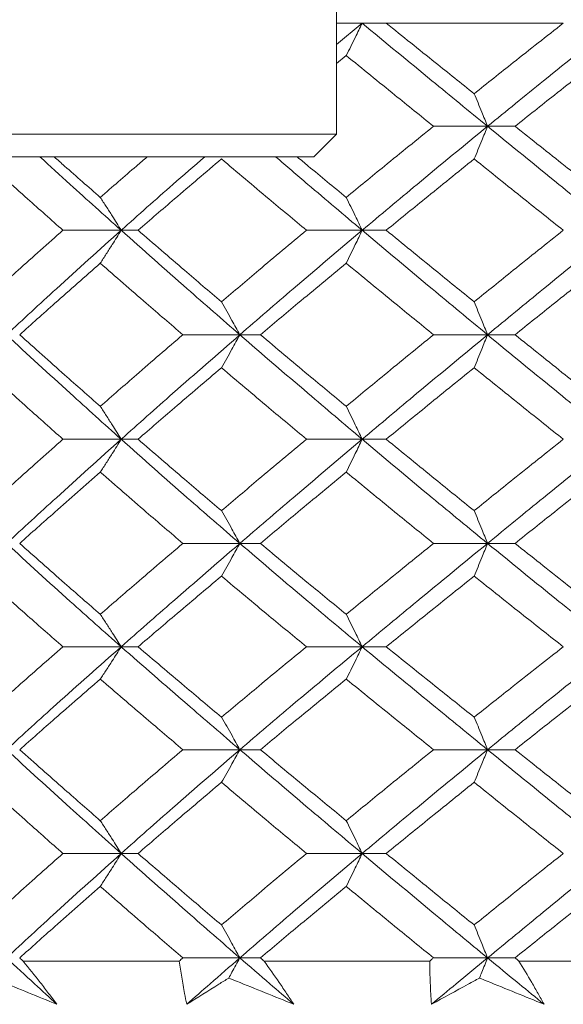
# Model space of a CAD drawing. Header units: inches. Extents: x 1 to 19.9, y 2.6 to 16.1.
# Tile 23 of 70: x 10.94 to 11.128, y 3.923 to 4.264. Entities that reach past the tile are written whole.
import ezdxf

# ---------------------------------------------------------------- set-up
doc = ezdxf.new("R2010")
doc.units = ezdxf.units.IN
doc.header["$MEASUREMENT"] = 0

msp = doc.modelspace()

# ---------------------------------------------------------------- linework, layer by layer
at = {"color": 7, "linetype": 'Continuous', "lineweight": 15}
for p, q in [((11.04987, 4.22476), (11.04987, 4.29563)), ((11.05876, 4.26321), (11.04987, 4.25578)), ((11.05876, 4.26321), (11.04987, 4.26321)), ((11.0671, 4.26321), (11.05876, 4.26321)), ((11.12846, 4.26321), (11.0671, 4.26321)), ((11.05323, 4.25199), (11.04987, 4.24923)), ((11.04987, 4.22476), (10.90026, 4.22476)), ((11.042, 4.21688), (11.04987, 4.22476)), ((11.1022, 4.22748), (11.08348, 4.22748)), ((11.1022, 4.22748), (11.11174, 4.22748)), ((11.042, 4.21688), (10.90814, 4.21688)), ((10.97524, 4.19144), (10.95507, 4.19144)), ((10.97524, 4.19144), (10.9811, 4.19144)), ((11.05876, 4.19144), (11.03948, 4.19144)), ((11.05876, 4.19144), (11.0671, 4.19144)), ((11.01638, 4.15524), (10.99662, 4.15524)), ((11.01638, 4.15524), (11.02349, 4.15524)), ((11.1022, 4.15524), (11.08348, 4.15524)), ((11.1022, 4.15524), (11.11174, 4.15524)), ((10.97524, 4.11903), (10.95507, 4.11903)), ((10.97524, 4.11903), (10.9811, 4.11903)), ((11.05876, 4.11903), (11.03948, 4.11903)), ((11.05876, 4.11903), (11.0671, 4.11903)), ((11.01638, 4.08294), (10.99662, 4.08294)), ((11.01638, 4.08294), (11.02349, 4.08294)), ((11.1022, 4.08294), (11.08348, 4.08294)), ((11.1022, 4.08294), (11.11174, 4.08294)), ((10.97524, 4.04711), (10.95507, 4.04711)), ((10.97524, 4.04711), (10.9811, 4.04711)), ((11.05876, 4.04711), (11.03948, 4.04711)), ((11.05876, 4.04711), (11.0671, 4.04711)), ((11.01638, 4.01145), (10.99662, 4.01145)), ((11.01638, 4.01145), (11.02349, 4.01145)), ((11.1022, 4.01145), (11.08348, 4.01145)), ((11.1022, 4.01145), (11.11174, 4.01145)), ((10.97524, 3.97547), (10.95507, 3.97547)), ((10.97524, 3.97547), (10.9811, 3.97547)), ((11.05876, 3.97547), (11.03948, 3.97547)), ((11.05876, 3.97547), (11.0671, 3.97547)), ((10.99535, 3.93821), (10.94128, 3.93821)), ((11.01638, 3.9393), (10.99662, 3.9393)), ((11.01638, 3.9393), (11.02349, 3.9393)), ((11.08215, 3.93821), (11.02479, 3.93821)), ((11.1022, 3.9393), (11.08348, 3.9393)), ((11.1022, 3.9393), (11.11174, 3.9393)), ((11.17285, 3.93821), (11.11309, 3.93821))]:
    msp.add_line(p, q, dxfattribs=at)
for points, knots in [([(11.05323, 4.25199), (11.05376, 4.25305), (11.05483, 4.25515), (11.05667, 4.25888), (11.05797, 4.26159), (11.05876, 4.26321)], [0, 0, 0, 0, 0.2858, 0.571601, 1, 1, 1, 1]), ([(11.05876, 4.26321), (11.06679, 4.25657), (11.08118, 4.24469), (11.09577, 4.23275), (11.1022, 4.22748)], [0, 0, 0, 0, 0.558883, 1, 1, 1, 1]), ([(11.0671, 4.26321), (11.07275, 4.25867), (11.08286, 4.25054), (11.09307, 4.24238), (11.09756, 4.23878)], [0, 0, 0, 0, 0.559197, 1, 1, 1, 1]), ([(11.12846, 4.26321), (11.12267, 4.25867), (11.11231, 4.25054), (11.10208, 4.24238), (11.09756, 4.23878)], [0, 0, 0, 0, 0.559197, 1, 1, 1, 1]), ([(11.14654, 4.26321), (11.13821, 4.25657), (11.12332, 4.24469), (11.10866, 4.23275), (11.1022, 4.22748)], [0, 0, 0, 0, 0.558883, 1, 1, 1, 1]), ([(11.05323, 4.25199), (11.05885, 4.24743), (11.06888, 4.23927), (11.07902, 4.23109), (11.08348, 4.22748)], [0, 0, 0, 0, 0.559287, 1, 1, 1, 1]), ([(11.14281, 4.25199), (11.13699, 4.24743), (11.12657, 4.23927), (11.11627, 4.23109), (11.11174, 4.22748)], [0, 0, 0, 0, 0.559287, 1, 1, 1, 1]), ([(11.09756, 4.23878), (11.09801, 4.23773), (11.0989, 4.23561), (11.10045, 4.23186), (11.10154, 4.22912), (11.1022, 4.22748)], [0, 0, 0, 0, 0.285062, 0.570124, 1, 1, 1, 1]), ([(11.08348, 4.22748), (11.07781, 4.22289), (11.06766, 4.21468), (11.05764, 4.20645), (11.05323, 4.20283)], [0, 0, 0, 0, 0.559485, 1, 1, 1, 1]), ([(11.1022, 4.22748), (11.09403, 4.22077), (11.07941, 4.20878), (11.06508, 4.19674), (11.05876, 4.19144)], [0, 0, 0, 0, 0.55931, 1, 1, 1, 1]), ([(11.09756, 4.21615), (11.09801, 4.21721), (11.0989, 4.21933), (11.10044, 4.22309), (11.10154, 4.22583), (11.1022, 4.22748)], [0, 0, 0, 0, 0.284788, 0.569576, 1, 1, 1, 1]), ([(11.1022, 4.22748), (11.11042, 4.22077), (11.12512, 4.20878), (11.13999, 4.19674), (11.14654, 4.19144)], [0, 0, 0, 0, 0.5593096, 1, 1, 1, 1]), ([(11.11174, 4.22748), (11.11751, 4.22289), (11.12783, 4.21468), (11.13823, 4.20645), (11.14281, 4.20283)], [0, 0, 0, 0, 0.559485, 1, 1, 1, 1]), ([(10.92746, 4.21615), (10.93256, 4.21154), (10.94168, 4.20332), (10.95098, 4.19507), (10.95507, 4.19144)], [0, 0, 0, 0, 0.559577, 1, 1, 1, 1]), ([(10.9471, 4.21688), (10.95057, 4.2137), (10.95982, 4.20524), (10.96931, 4.19675), (10.97524, 4.19144)], [0, 0, 0, 0, 0.375567, 1, 1, 1, 1]), ([(10.95203, 4.21688), (10.95323, 4.21582), (10.9585, 4.21114), (10.96387, 4.20645), (10.96801, 4.20283)], [0, 0, 0, 0, 0.22712, 1, 1, 1, 1]), ([(10.98425, 4.21688), (10.98301, 4.21582), (10.97754, 4.21114), (10.97216, 4.20645), (10.96801, 4.20283)], [0, 0, 0, 0, 0.22712, 1, 1, 1, 1]), ([(11.00418, 4.21688), (11.00051, 4.2137), (10.99072, 4.20524), (10.98119, 4.19675), (10.97524, 4.19144)], [0, 0, 0, 0, 0.375567, 1, 1, 1, 1]), ([(11.00999, 4.21615), (11.00456, 4.21154), (10.99485, 4.20332), (10.9853, 4.19507), (10.9811, 4.19144)], [0, 0, 0, 0, 0.559577, 1, 1, 1, 1]), ([(11.00999, 4.21615), (11.01546, 4.21154), (11.02522, 4.20332), (11.03512, 4.19507), (11.03948, 4.19144)], [0, 0, 0, 0, 0.559577, 1, 1, 1, 1]), ([(11.02878, 4.21688), (11.0325, 4.2137), (11.04239, 4.20524), (11.05246, 4.19675), (11.05876, 4.19144)], [0, 0, 0, 0, 0.375567, 1, 1, 1, 1]), ([(11.03624, 4.21688), (11.03752, 4.21582), (11.04314, 4.21114), (11.04883, 4.20645), (11.05323, 4.20283)], [0, 0, 0, 0, 0.22712, 1, 1, 1, 1]), ([(11.09756, 4.21615), (11.09185, 4.21154), (11.08163, 4.20332), (11.07154, 4.19507), (11.0671, 4.19144)], [0, 0, 0, 0, 0.559577, 1, 1, 1, 1]), ([(11.09756, 4.21615), (11.1033, 4.21154), (11.11356, 4.20332), (11.1239, 4.19507), (11.12846, 4.19144)], [0, 0, 0, 0, 0.559577, 1, 1, 1, 1]), ([(10.96801, 4.20283), (10.9687, 4.20176), (10.97009, 4.19964), (10.9725, 4.19586), (10.97421, 4.1931), (10.97524, 4.19144)], [0, 0, 0, 0, 0.28433, 0.56866, 1, 1, 1, 1]), ([(11.05323, 4.20283), (11.05376, 4.20176), (11.05482, 4.19964), (11.05666, 4.19586), (11.05797, 4.1931), (11.05876, 4.19144)], [0, 0, 0, 0, 0.28433, 0.56866, 1, 1, 1, 1]), ([(10.95507, 4.19144), (10.94987, 4.18682), (10.94057, 4.17856), (10.93147, 4.1703), (10.92746, 4.16666)], [0, 0, 0, 0, 0.559775, 1, 1, 1, 1]), ([(10.97524, 4.19144), (10.96772, 4.18469), (10.95429, 4.17263), (10.94124, 4.16056), (10.93549, 4.15524)], [0, 0, 0, 0, 0.559738, 1, 1, 1, 1]), ([(10.96801, 4.18004), (10.9687, 4.18111), (10.97008, 4.18323), (10.9725, 4.18702), (10.97421, 4.18978), (10.97524, 4.19144)], [0, 0, 0, 0, 0.2841848, 0.5683696, 1, 1, 1, 1]), ([(10.97524, 4.19144), (10.98283, 4.18469), (10.99639, 4.17263), (11.01027, 4.16056), (11.01638, 4.15524)], [0, 0, 0, 0, 0.559738, 1, 1, 1, 1]), ([(10.9811, 4.19144), (10.98645, 4.18682), (10.99601, 4.17856), (11.00572, 4.1703), (11.00999, 4.16666)], [0, 0, 0, 0, 0.559775, 1, 1, 1, 1]), ([(11.03948, 4.19144), (11.03394, 4.18682), (11.02404, 4.17856), (11.01429, 4.1703), (11.00999, 4.16666)], [0, 0, 0, 0, 0.559775, 1, 1, 1, 1]), ([(11.05876, 4.19144), (11.05077, 4.18469), (11.0365, 4.17263), (11.02253, 4.16056), (11.01638, 4.15524)], [0, 0, 0, 0, 0.559738, 1, 1, 1, 1]), ([(11.05323, 4.18004), (11.05376, 4.18111), (11.05482, 4.18323), (11.05666, 4.18702), (11.05797, 4.18978), (11.05876, 4.19144)], [0, 0, 0, 0, 0.284185, 0.56837, 1, 1, 1, 1]), ([(11.05876, 4.19144), (11.0668, 4.18469), (11.08117, 4.17263), (11.09577, 4.16056), (11.1022, 4.15524)], [0, 0, 0, 0, 0.559738, 1, 1, 1, 1]), ([(11.0671, 4.19144), (11.07275, 4.18682), (11.08286, 4.17856), (11.09307, 4.1703), (11.09756, 4.16666)], [0, 0, 0, 0, 0.559775, 1, 1, 1, 1]), ([(11.12846, 4.19144), (11.12267, 4.18682), (11.11232, 4.17856), (11.10207, 4.1703), (11.09756, 4.16666)], [0, 0, 0, 0, 0.559775, 1, 1, 1, 1]), ([(11.14654, 4.19144), (11.13821, 4.18469), (11.12333, 4.17263), (11.10866, 4.16056), (11.1022, 4.15524)], [0, 0, 0, 0, 0.559738, 1, 1, 1, 1]), ([(10.96801, 4.18004), (10.96275, 4.17542), (10.95335, 4.16715), (10.94413, 4.15888), (10.94008, 4.15524)], [0, 0, 0, 0, 0.559867, 1, 1, 1, 1]), ([(10.96801, 4.18004), (10.97331, 4.17542), (10.98277, 4.16715), (10.99238, 4.15888), (10.99662, 4.15524)], [0, 0, 0, 0, 0.559867, 1, 1, 1, 1]), ([(11.05323, 4.18004), (11.04765, 4.17542), (11.03767, 4.16715), (11.02783, 4.15888), (11.02349, 4.15524)], [0, 0, 0, 0, 0.559867, 1, 1, 1, 1]), ([(11.05323, 4.18004), (11.05885, 4.17542), (11.06888, 4.16715), (11.07902, 4.15888), (11.08348, 4.15524)], [0, 0, 0, 0, 0.559867, 1, 1, 1, 1]), ([(11.14281, 4.18004), (11.13698, 4.17542), (11.12658, 4.16715), (11.11627, 4.15888), (11.11174, 4.15524)], [0, 0, 0, 0, 0.559867, 1, 1, 1, 1]), ([(11.00999, 4.16666), (11.0106, 4.1656), (11.01182, 4.16347), (11.01396, 4.15968), (11.01547, 4.15691), (11.01638, 4.15524)], [0, 0, 0, 0, 0.284008, 0.568017, 1, 1, 1, 1]), ([(11.09756, 4.16666), (11.09801, 4.1656), (11.09889, 4.16347), (11.10044, 4.15968), (11.10154, 4.15691), (11.1022, 4.15524)], [0, 0, 0, 0, 0.2840084, 0.5680169, 1, 1, 1, 1]), ([(10.93549, 4.15524), (10.94282, 4.14848), (10.95588, 4.1364), (10.96933, 4.12434), (10.97524, 4.11903)], [0, 0, 0, 0, 0.560166, 1, 1, 1, 1]), ([(10.94008, 4.15524), (10.94524, 4.15061), (10.95447, 4.14234), (10.96388, 4.13407), (10.96801, 4.13044)], [0, 0, 0, 0, 0.560066, 1, 1, 1, 1]), ([(10.99662, 4.15524), (10.99123, 4.15061), (10.98162, 4.14234), (10.97217, 4.13407), (10.96801, 4.13044)], [0, 0, 0, 0, 0.560066, 1, 1, 1, 1]), ([(11.01638, 4.15524), (11.00861, 4.14848), (10.99474, 4.1364), (10.9812, 4.12434), (10.97524, 4.11903)], [0, 0, 0, 0, 0.560166, 1, 1, 1, 1]), ([(11.00999, 4.14382), (11.0106, 4.14489), (11.01182, 4.14702), (11.01396, 4.15081), (11.01547, 4.15358), (11.01638, 4.15524)], [0, 0, 0, 0, 0.2839923, 0.5679846, 1, 1, 1, 1]), ([(11.01638, 4.15524), (11.02421, 4.14848), (11.0382, 4.1364), (11.05248, 4.12434), (11.05876, 4.11903)], [0, 0, 0, 0, 0.560166, 1, 1, 1, 1]), ([(11.02349, 4.15524), (11.02901, 4.15061), (11.03886, 4.14234), (11.04884, 4.13407), (11.05323, 4.13044)], [0, 0, 0, 0, 0.560066, 1, 1, 1, 1]), ([(11.08348, 4.15524), (11.0778, 4.15061), (11.06766, 4.14234), (11.05764, 4.13407), (11.05323, 4.13044)], [0, 0, 0, 0, 0.560066, 1, 1, 1, 1]), ([(11.1022, 4.15524), (11.09402, 4.14848), (11.07943, 4.1364), (11.06507, 4.12434), (11.05876, 4.11903)], [0, 0, 0, 0, 0.560166, 1, 1, 1, 1]), ([(11.09756, 4.14382), (11.09801, 4.14489), (11.09889, 4.14702), (11.10044, 4.15081), (11.10154, 4.15358), (11.1022, 4.15524)], [0, 0, 0, 0, 0.283992, 0.567985, 1, 1, 1, 1]), ([(11.1022, 4.15524), (11.11042, 4.14848), (11.1251, 4.1364), (11.13999, 4.12434), (11.14654, 4.11903)], [0, 0, 0, 0, 0.560166, 1, 1, 1, 1]), ([(11.11174, 4.15524), (11.11751, 4.15061), (11.12782, 4.14234), (11.13823, 4.13407), (11.14281, 4.13044)], [0, 0, 0, 0, 0.560066, 1, 1, 1, 1]), ([(10.92746, 4.14382), (10.93256, 4.13919), (10.94168, 4.13092), (10.95098, 4.12266), (10.95507, 4.11903)], [0, 0, 0, 0, 0.560157, 1, 1, 1, 1]), ([(11.00999, 4.14382), (11.00456, 4.13919), (10.99485, 4.13092), (10.9853, 4.12266), (10.9811, 4.11903)], [0, 0, 0, 0, 0.560157, 1, 1, 1, 1]), ([(11.00999, 4.14382), (11.01546, 4.13919), (11.02522, 4.13092), (11.03512, 4.12266), (11.03948, 4.11903)], [0, 0, 0, 0, 0.560157, 1, 1, 1, 1]), ([(11.09756, 4.14382), (11.09185, 4.13919), (11.08164, 4.13092), (11.07154, 4.12266), (11.0671, 4.11903)], [0, 0, 0, 0, 0.560157, 1, 1, 1, 1]), ([(11.09756, 4.14382), (11.10331, 4.13919), (11.11355, 4.13092), (11.12391, 4.12266), (11.12846, 4.11903)], [0, 0, 0, 0, 0.560157, 1, 1, 1, 1]), ([(10.96801, 4.13044), (10.9687, 4.12937), (10.97008, 4.12725), (10.9725, 4.12345), (10.97421, 4.12069), (10.97524, 4.11903)], [0, 0, 0, 0, 0.2840981, 0.5681962, 1, 1, 1, 1]), ([(11.05323, 4.13044), (11.05376, 4.12937), (11.05482, 4.12725), (11.05666, 4.12345), (11.05797, 4.12069), (11.05876, 4.11903)], [0, 0, 0, 0, 0.284098, 0.568196, 1, 1, 1, 1]), ([(10.95507, 4.11903), (10.94986, 4.1144), (10.94058, 4.10615), (10.93146, 4.09791), (10.92746, 4.09429)], [0, 0, 0, 0, 0.5603557, 1, 1, 1, 1]), ([(10.97524, 4.11903), (10.96772, 4.11227), (10.9543, 4.10023), (10.94124, 4.08822), (10.93549, 4.08294)], [0, 0, 0, 0, 0.5605943, 1, 1, 1, 1]), ([(10.96801, 4.10763), (10.9687, 4.10869), (10.97008, 4.11082), (10.9725, 4.11461), (10.97421, 4.11736), (10.97524, 4.11903)], [0, 0, 0, 0, 0.284211, 0.568422, 1, 1, 1, 1]), ([(10.97524, 4.11903), (10.98283, 4.11227), (10.99638, 4.10023), (11.01027, 4.08822), (11.01638, 4.08294)], [0, 0, 0, 0, 0.5605943, 1, 1, 1, 1]), ([(10.9811, 4.11903), (10.98645, 4.1144), (10.996, 4.10615), (11.00572, 4.09791), (11.00999, 4.09429)], [0, 0, 0, 0, 0.560356, 1, 1, 1, 1]), ([(11.03948, 4.11903), (11.03394, 4.1144), (11.02404, 4.10615), (11.01428, 4.09791), (11.00999, 4.09429)], [0, 0, 0, 0, 0.560356, 1, 1, 1, 1]), ([(11.05876, 4.11903), (11.05077, 4.11227), (11.03651, 4.10023), (11.02253, 4.08822), (11.01638, 4.08294)], [0, 0, 0, 0, 0.5605943, 1, 1, 1, 1]), ([(11.05323, 4.10763), (11.05376, 4.10869), (11.05482, 4.11082), (11.05666, 4.11461), (11.05797, 4.11736), (11.05876, 4.11903)], [0, 0, 0, 0, 0.284211, 0.568422, 1, 1, 1, 1]), ([(11.05876, 4.11903), (11.0668, 4.11227), (11.08116, 4.10023), (11.09578, 4.08822), (11.1022, 4.08294)], [0, 0, 0, 0, 0.560594, 1, 1, 1, 1]), ([(11.0671, 4.11903), (11.07276, 4.1144), (11.08285, 4.10615), (11.09307, 4.09791), (11.09756, 4.09429)], [0, 0, 0, 0, 0.560356, 1, 1, 1, 1]), ([(11.12846, 4.11903), (11.12266, 4.1144), (11.11232, 4.10615), (11.10207, 4.09791), (11.09756, 4.09429)], [0, 0, 0, 0, 0.560356, 1, 1, 1, 1]), ([(11.14654, 4.11903), (11.13821, 4.11227), (11.12334, 4.10023), (11.10865, 4.08822), (11.1022, 4.08294)], [0, 0, 0, 0, 0.560594, 1, 1, 1, 1]), ([(10.96801, 4.10763), (10.96275, 4.10301), (10.95336, 4.09477), (10.94413, 4.08655), (10.94008, 4.08294)], [0, 0, 0, 0, 0.560447, 1, 1, 1, 1]), ([(10.96801, 4.10763), (10.97331, 4.10301), (10.98276, 4.09477), (10.99239, 4.08655), (10.99662, 4.08294)], [0, 0, 0, 0, 0.560447, 1, 1, 1, 1]), ([(11.05323, 4.10763), (11.04764, 4.10301), (11.03767, 4.09477), (11.02782, 4.08655), (11.02349, 4.08294)], [0, 0, 0, 0, 0.560447, 1, 1, 1, 1]), ([(11.05323, 4.10763), (11.05885, 4.10301), (11.06887, 4.09477), (11.07902, 4.08655), (11.08348, 4.08294)], [0, 0, 0, 0, 0.560447, 1, 1, 1, 1]), ([(11.14281, 4.10763), (11.13698, 4.10301), (11.12659, 4.09477), (11.11627, 4.08655), (11.11174, 4.08294)], [0, 0, 0, 0, 0.560447, 1, 1, 1, 1]), ([(11.00999, 4.09429), (11.0106, 4.09323), (11.01183, 4.09111), (11.01396, 4.08733), (11.01547, 4.08459), (11.01638, 4.08294)], [0, 0, 0, 0, 0.2845988, 0.5691977, 1, 1, 1, 1]), ([(11.09756, 4.09429), (11.09801, 4.09323), (11.0989, 4.09111), (11.10044, 4.08733), (11.10154, 4.08459), (11.1022, 4.08294)], [0, 0, 0, 0, 0.284599, 0.569198, 1, 1, 1, 1]), ([(10.93549, 4.08294), (10.94282, 4.07622), (10.95587, 4.06426), (10.96933, 4.05234), (10.97524, 4.04711)], [0, 0, 0, 0, 0.5610212, 1, 1, 1, 1]), ([(10.94008, 4.08294), (10.94525, 4.07834), (10.95447, 4.07014), (10.96388, 4.06196), (10.96801, 4.05837)], [0, 0, 0, 0, 0.560645, 1, 1, 1, 1]), ([(10.99662, 4.08294), (10.99123, 4.07834), (10.98163, 4.07014), (10.97217, 4.06196), (10.96801, 4.05837)], [0, 0, 0, 0, 0.560645, 1, 1, 1, 1]), ([(11.01638, 4.08294), (11.00861, 4.07622), (10.99475, 4.06426), (10.98119, 4.05234), (10.97524, 4.04711)], [0, 0, 0, 0, 0.561021, 1, 1, 1, 1]), ([(11.00999, 4.07161), (11.0106, 4.07267), (11.01183, 4.07478), (11.01396, 4.07855), (11.01547, 4.08129), (11.01638, 4.08294)], [0, 0, 0, 0, 0.2848406, 0.5696813, 1, 1, 1, 1]), ([(11.01638, 4.08294), (11.02422, 4.07622), (11.03819, 4.06426), (11.05248, 4.05234), (11.05876, 4.04711)], [0, 0, 0, 0, 0.5610212, 1, 1, 1, 1]), ([(11.02349, 4.08294), (11.02901, 4.07834), (11.03885, 4.07014), (11.04884, 4.06196), (11.05323, 4.05837)], [0, 0, 0, 0, 0.560645, 1, 1, 1, 1]), ([(11.08348, 4.08294), (11.0778, 4.07834), (11.06767, 4.07014), (11.05764, 4.06196), (11.05323, 4.05837)], [0, 0, 0, 0, 0.560645, 1, 1, 1, 1]), ([(11.1022, 4.08294), (11.09402, 4.07622), (11.07944, 4.06426), (11.06507, 4.05234), (11.05876, 4.04711)], [0, 0, 0, 0, 0.561021, 1, 1, 1, 1]), ([(11.09756, 4.07161), (11.09801, 4.07267), (11.0989, 4.07478), (11.10045, 4.07855), (11.10154, 4.08129), (11.1022, 4.08294)], [0, 0, 0, 0, 0.284841, 0.569681, 1, 1, 1, 1]), ([(11.1022, 4.08294), (11.11043, 4.07622), (11.12509, 4.06426), (11.14, 4.05234), (11.14654, 4.04711)], [0, 0, 0, 0, 0.5610212, 1, 1, 1, 1]), ([(11.11174, 4.08294), (11.11751, 4.07834), (11.12782, 4.07014), (11.13823, 4.06196), (11.14281, 4.05837)], [0, 0, 0, 0, 0.560645, 1, 1, 1, 1]), ([(10.92746, 4.07161), (10.93256, 4.06702), (10.94167, 4.05884), (10.95098, 4.05069), (10.95507, 4.04711)], [0, 0, 0, 0, 0.560736, 1, 1, 1, 1]), ([(11.00999, 4.07161), (11.00456, 4.06702), (10.99486, 4.05884), (10.9853, 4.05069), (10.9811, 4.04711)], [0, 0, 0, 0, 0.560736, 1, 1, 1, 1]), ([(11.00999, 4.07161), (11.01546, 4.06702), (11.02521, 4.05884), (11.03512, 4.05069), (11.03948, 4.04711)], [0, 0, 0, 0, 0.560736, 1, 1, 1, 1]), ([(11.09756, 4.07161), (11.09184, 4.06702), (11.08164, 4.05884), (11.07154, 4.05069), (11.0671, 4.04711)], [0, 0, 0, 0, 0.560736, 1, 1, 1, 1]), ([(11.09756, 4.07161), (11.10331, 4.06702), (11.11355, 4.05884), (11.12391, 4.05069), (11.12846, 4.04711)], [0, 0, 0, 0, 0.560736, 1, 1, 1, 1]), ([(10.96801, 4.05837), (10.96871, 4.05731), (10.97009, 4.0552), (10.97251, 4.05146), (10.97421, 4.04874), (10.97524, 4.04711)], [0, 0, 0, 0, 0.285509, 0.571018, 1, 1, 1, 1]), ([(11.05323, 4.05837), (11.05376, 4.05731), (11.05482, 4.0552), (11.05667, 4.05146), (11.05797, 4.04874), (11.05876, 4.04711)], [0, 0, 0, 0, 0.285509, 0.571018, 1, 1, 1, 1]), ([(10.95507, 4.04711), (10.94987, 4.04257), (10.94057, 4.03445), (10.93147, 4.02631), (10.92746, 4.02272)], [0, 0, 0, 0, 0.559555, 1, 1, 1, 1]), ([(10.97524, 4.04711), (10.96772, 4.04048), (10.95428, 4.02861), (10.94124, 4.0167), (10.93549, 4.01145)], [0, 0, 0, 0, 0.559075, 1, 1, 1, 1]), ([(10.96801, 4.0359), (10.96871, 4.03695), (10.9701, 4.03905), (10.97251, 4.04278), (10.97422, 4.04549), (10.97524, 4.04711)], [0, 0, 0, 0, 0.2858615, 0.5717236, 1, 1, 1, 1]), ([(10.97524, 4.04711), (10.98283, 4.04048), (10.9964, 4.02861), (11.01027, 4.0167), (11.01638, 4.01145)], [0, 0, 0, 0, 0.559075, 1, 1, 1, 1]), ([(10.9811, 4.04711), (10.98645, 4.04257), (10.99601, 4.03445), (11.00572, 4.02631), (11.00999, 4.02272)], [0, 0, 0, 0, 0.559555, 1, 1, 1, 1]), ([(11.03948, 4.04711), (11.03394, 4.04257), (11.02404, 4.03445), (11.01429, 4.02631), (11.00999, 4.02272)], [0, 0, 0, 0, 0.559555, 1, 1, 1, 1]), ([(11.05876, 4.04711), (11.05077, 4.04048), (11.03649, 4.02861), (11.02253, 4.0167), (11.01638, 4.01145)], [0, 0, 0, 0, 0.559075, 1, 1, 1, 1]), ([(11.05323, 4.0359), (11.05376, 4.03695), (11.05483, 4.03905), (11.05667, 4.04278), (11.05797, 4.04549), (11.05876, 4.04711)], [0, 0, 0, 0, 0.285861, 0.571724, 1, 1, 1, 1]), ([(11.05876, 4.04711), (11.0668, 4.04048), (11.08118, 4.02861), (11.09577, 4.0167), (11.1022, 4.01145)], [0, 0, 0, 0, 0.559075, 1, 1, 1, 1]), ([(11.0671, 4.04711), (11.07275, 4.04257), (11.08286, 4.03445), (11.09307, 4.02631), (11.09756, 4.02272)], [0, 0, 0, 0, 0.5595554, 1, 1, 1, 1]), ([(11.12846, 4.04711), (11.12267, 4.04257), (11.11231, 4.03445), (11.10207, 4.02631), (11.09756, 4.02272)], [0, 0, 0, 0, 0.559555, 1, 1, 1, 1]), ([(11.14654, 4.04711), (11.13821, 4.04048), (11.12332, 4.02861), (11.10866, 4.0167), (11.1022, 4.01145)], [0, 0, 0, 0, 0.559075, 1, 1, 1, 1]), ([(10.96801, 4.0359), (10.96275, 4.03135), (10.95335, 4.02321), (10.94414, 4.01505), (10.94008, 4.01145)], [0, 0, 0, 0, 0.559215, 1, 1, 1, 1]), ([(10.96801, 4.0359), (10.97331, 4.03135), (10.98277, 4.02321), (10.99238, 4.01505), (10.99662, 4.01145)], [0, 0, 0, 0, 0.559215, 1, 1, 1, 1]), ([(11.05323, 4.0359), (11.04765, 4.03135), (11.03766, 4.02321), (11.02783, 4.01505), (11.02349, 4.01145)], [0, 0, 0, 0, 0.559215, 1, 1, 1, 1]), ([(11.05323, 4.0359), (11.05885, 4.03135), (11.06888, 4.02321), (11.07902, 4.01505), (11.08348, 4.01145)], [0, 0, 0, 0, 0.559215, 1, 1, 1, 1]), ([(11.14281, 4.0359), (11.13699, 4.03135), (11.12657, 4.02321), (11.11628, 4.01505), (11.11174, 4.01145)], [0, 0, 0, 0, 0.559215, 1, 1, 1, 1]), ([(11.00999, 4.02272), (11.01061, 4.02167), (11.01183, 4.01956), (11.01396, 4.01581), (11.01547, 4.01309), (11.01638, 4.01145)], [0, 0, 0, 0, 0.285309, 0.570618, 1, 1, 1, 1]), ([(11.09756, 4.02272), (11.09801, 4.02167), (11.0989, 4.01956), (11.10045, 4.01581), (11.10154, 4.01309), (11.1022, 4.01145)], [0, 0, 0, 0, 0.285309, 0.570618, 1, 1, 1, 1]), ([(10.93549, 4.01145), (10.94281, 4.00475), (10.9559, 3.99278), (10.96932, 3.98077), (10.97524, 3.97547)], [0, 0, 0, 0, 0.559203, 1, 1, 1, 1]), ([(10.94008, 4.01145), (10.94524, 4.00686), (10.95448, 3.99867), (10.96387, 3.99046), (10.96801, 3.98684)], [0, 0, 0, 0, 0.559413, 1, 1, 1, 1]), ([(10.99662, 4.01145), (10.99124, 4.00686), (10.98162, 3.99867), (10.97217, 3.99046), (10.96801, 3.98684)], [0, 0, 0, 0, 0.559413, 1, 1, 1, 1]), ([(11.01638, 4.01145), (11.00861, 4.00475), (10.99473, 3.99278), (10.9812, 3.98077), (10.97524, 3.97547)], [0, 0, 0, 0, 0.5592027, 1, 1, 1, 1]), ([(11.00999, 4.00014), (11.0106, 4.0012), (11.01183, 4.00331), (11.01396, 4.00707), (11.01547, 4.0098), (11.01638, 4.01145)], [0, 0, 0, 0, 0.285003, 0.570006, 1, 1, 1, 1]), ([(11.01638, 4.01145), (11.02421, 4.00475), (11.03821, 3.99278), (11.05247, 3.98077), (11.05876, 3.97547)], [0, 0, 0, 0, 0.559203, 1, 1, 1, 1]), ([(11.02349, 4.01145), (11.02901, 4.00686), (11.03886, 3.99867), (11.04884, 3.99046), (11.05323, 3.98684)], [0, 0, 0, 0, 0.559413, 1, 1, 1, 1]), ([(11.08348, 4.01145), (11.07781, 4.00686), (11.06766, 3.99867), (11.05765, 3.99046), (11.05323, 3.98684)], [0, 0, 0, 0, 0.559413, 1, 1, 1, 1]), ([(11.1022, 4.01145), (11.09403, 4.00475), (11.07941, 3.99278), (11.06508, 3.98077), (11.05876, 3.97547)], [0, 0, 0, 0, 0.559203, 1, 1, 1, 1]), ([(11.09756, 4.00014), (11.09801, 4.0012), (11.0989, 4.00331), (11.10044, 4.00707), (11.10154, 4.0098), (11.1022, 4.01145)], [0, 0, 0, 0, 0.285003, 0.570006, 1, 1, 1, 1]), ([(11.1022, 4.01145), (11.11042, 4.00475), (11.12512, 3.99278), (11.13999, 3.98077), (11.14654, 3.97547)], [0, 0, 0, 0, 0.5592027, 1, 1, 1, 1]), ([(11.11174, 4.01145), (11.11751, 4.00686), (11.12783, 3.99867), (11.13823, 3.99046), (11.14281, 3.98684)], [0, 0, 0, 0, 0.559413, 1, 1, 1, 1]), ([(10.92746, 4.00014), (10.93256, 3.99554), (10.94168, 3.98733), (10.95097, 3.9791), (10.95507, 3.97547)], [0, 0, 0, 0, 0.559504, 1, 1, 1, 1]), ([(11.00999, 4.00014), (11.00456, 3.99554), (10.99485, 3.98733), (10.9853, 3.9791), (10.9811, 3.97547)], [0, 0, 0, 0, 0.559504, 1, 1, 1, 1]), ([(11.00999, 4.00014), (11.01546, 3.99554), (11.02522, 3.98733), (11.03512, 3.9791), (11.03948, 3.97547)], [0, 0, 0, 0, 0.559504, 1, 1, 1, 1]), ([(11.09756, 4.00014), (11.09185, 3.99554), (11.08163, 3.98733), (11.07154, 3.9791), (11.0671, 3.97547)], [0, 0, 0, 0, 0.5595044, 1, 1, 1, 1]), ([(11.09756, 4.00014), (11.1033, 3.99554), (11.11356, 3.98733), (11.1239, 3.9791), (11.12846, 3.97547)], [0, 0, 0, 0, 0.559504, 1, 1, 1, 1]), ([(10.96801, 3.98684), (10.9687, 3.98578), (10.97009, 3.98366), (10.9725, 3.97988), (10.97421, 3.97713), (10.97524, 3.97547)], [0, 0, 0, 0, 0.284475, 0.568949, 1, 1, 1, 1]), ([(11.05323, 3.98684), (11.05376, 3.98578), (11.05482, 3.98366), (11.05666, 3.97988), (11.05797, 3.97713), (11.05876, 3.97547)], [0, 0, 0, 0, 0.284475, 0.568949, 1, 1, 1, 1]), ([(10.95507, 3.97547), (10.94987, 3.97086), (10.94057, 3.96261), (10.93147, 3.95435), (10.92746, 3.95071)], [0, 0, 0, 0, 0.559703, 1, 1, 1, 1]), ([(10.97524, 3.97547), (10.96772, 3.96873), (10.95429, 3.95668), (10.94124, 3.94461), (10.93549, 3.9393)], [0, 0, 0, 0, 0.559631, 1, 1, 1, 1]), ([(10.96801, 3.96409), (10.9687, 3.96515), (10.97008, 3.96727), (10.9725, 3.97106), (10.97421, 3.97381), (10.97524, 3.97547)], [0, 0, 0, 0, 0.284297, 0.568594, 1, 1, 1, 1]), ([(10.97524, 3.97547), (10.98283, 3.96873), (10.99639, 3.95668), (11.01027, 3.94461), (11.01638, 3.9393)], [0, 0, 0, 0, 0.559631, 1, 1, 1, 1]), ([(10.9811, 3.97547), (10.98645, 3.97086), (10.99601, 3.96261), (11.00572, 3.95435), (11.00999, 3.95071)], [0, 0, 0, 0, 0.559703, 1, 1, 1, 1]), ([(11.03948, 3.97547), (11.03394, 3.97086), (11.02404, 3.96261), (11.01429, 3.95435), (11.00999, 3.95071)], [0, 0, 0, 0, 0.559703, 1, 1, 1, 1]), ([(11.05876, 3.97547), (11.05077, 3.96873), (11.0365, 3.95668), (11.02253, 3.94461), (11.01638, 3.9393)], [0, 0, 0, 0, 0.559631, 1, 1, 1, 1]), ([(11.05323, 3.96409), (11.05376, 3.96515), (11.05482, 3.96727), (11.05666, 3.97106), (11.05797, 3.97381), (11.05876, 3.97547)], [0, 0, 0, 0, 0.284297, 0.568594, 1, 1, 1, 1]), ([(11.05876, 3.97547), (11.0668, 3.96873), (11.08117, 3.95668), (11.09577, 3.94461), (11.1022, 3.9393)], [0, 0, 0, 0, 0.559631, 1, 1, 1, 1]), ([(11.0671, 3.97547), (11.07275, 3.97086), (11.08286, 3.96261), (11.09307, 3.95435), (11.09756, 3.95071)], [0, 0, 0, 0, 0.559703, 1, 1, 1, 1]), ([(11.12846, 3.97547), (11.12267, 3.97086), (11.11232, 3.96261), (11.10207, 3.95435), (11.09756, 3.95071)], [0, 0, 0, 0, 0.559703, 1, 1, 1, 1]), ([(11.14654, 3.97547), (11.13821, 3.96873), (11.12333, 3.95668), (11.10866, 3.94461), (11.1022, 3.9393)], [0, 0, 0, 0, 0.5596306, 1, 1, 1, 1]), ([(10.96801, 3.96409), (10.96275, 3.95946), (10.95335, 3.9512), (10.94413, 3.94294), (10.94008, 3.9393)], [0, 0, 0, 0, 0.559794, 1, 1, 1, 1]), ([(10.96801, 3.96409), (10.97331, 3.95946), (10.98277, 3.9512), (10.99238, 3.94294), (10.99662, 3.9393)], [0, 0, 0, 0, 0.559794, 1, 1, 1, 1]), ([(11.05323, 3.96409), (11.04765, 3.95946), (11.03767, 3.9512), (11.02783, 3.94294), (11.02349, 3.9393)], [0, 0, 0, 0, 0.559794, 1, 1, 1, 1]), ([(11.05323, 3.96409), (11.05885, 3.95946), (11.06888, 3.9512), (11.07902, 3.94294), (11.08348, 3.9393)], [0, 0, 0, 0, 0.559794, 1, 1, 1, 1]), ([(11.14281, 3.96409), (11.13698, 3.95946), (11.12658, 3.9512), (11.11627, 3.94294), (11.11174, 3.9393)], [0, 0, 0, 0, 0.559794, 1, 1, 1, 1]), ([(11.00999, 3.95071), (11.0106, 3.94965), (11.01182, 3.94752), (11.01396, 3.94373), (11.01547, 3.94097), (11.01638, 3.9393)], [0, 0, 0, 0, 0.28405, 0.568101, 1, 1, 1, 1]), ([(11.09756, 3.95071), (11.09801, 3.94965), (11.09889, 3.94752), (11.10044, 3.94373), (11.10154, 3.94097), (11.1022, 3.9393)], [0, 0, 0, 0, 0.28405, 0.568101, 1, 1, 1, 1]), ([(10.93549, 3.9393), (10.93873, 3.9363), (10.94452, 3.93094), (10.95038, 3.92557), (10.95296, 3.92321)], [0, 0, 0, 0, 0.559972, 1, 1, 1, 1]), ([(10.94008, 3.9393), (10.9403, 3.9391), (10.9407, 3.93874), (10.94111, 3.93837), (10.94128, 3.93821)], [0, 0, 0, 0, 0.559995, 1, 1, 1, 1]), ([(10.94128, 3.93821), (10.94328, 3.93572), (10.94627, 3.93199), (10.95012, 3.92698), (10.95201, 3.92447), (10.95296, 3.92321)], [0, 0, 0, 0, 0.49985, 0.749906, 1, 1, 1, 1]), ([(10.99662, 3.9393), (10.99638, 3.9391), (10.99596, 3.93874), (10.99554, 3.93837), (10.99535, 3.93821)], [0, 0, 0, 0, 0.559995, 1, 1, 1, 1]), ([(10.99795, 3.92321), (10.9977, 3.92447), (10.99707, 3.92761), (10.99618, 3.93261), (10.99563, 3.93635), (10.99535, 3.93821)], [0, 0, 0, 0, 0.249909, 0.624893, 1, 1, 1, 1]), ([(11.01638, 3.9393), (11.01292, 3.9363), (11.00675, 3.93094), (11.00064, 3.92557), (10.99795, 3.92321)], [0, 0, 0, 0, 0.559972, 1, 1, 1, 1]), ([(11.01251, 3.9323), (11.01289, 3.93297), (11.01418, 3.93528), (11.01547, 3.93763), (11.01638, 3.9393)], [0, 0, 0, 0, 0.289943, 1, 1, 1, 1]), ([(11.01638, 3.9393), (11.01985, 3.9363), (11.02605, 3.93094), (11.0323, 3.92557), (11.03505, 3.92321)], [0, 0, 0, 0, 0.559972, 1, 1, 1, 1]), ([(11.02349, 3.9393), (11.02374, 3.9391), (11.02417, 3.93874), (11.0246, 3.93837), (11.02479, 3.93821)], [0, 0, 0, 0, 0.559995, 1, 1, 1, 1]), ([(11.02479, 3.93821), (11.02655, 3.93572), (11.02919, 3.93199), (11.03258, 3.92698), (11.03423, 3.92447), (11.03505, 3.92321)], [0, 0, 0, 0, 0.4998502, 0.7499064, 1, 1, 1, 1]), ([(11.08348, 3.9393), (11.08323, 3.9391), (11.08279, 3.93874), (11.08235, 3.93837), (11.08215, 3.93821)], [0, 0, 0, 0, 0.559995, 1, 1, 1, 1]), ([(11.08279, 3.92321), (11.0827, 3.92447), (11.08248, 3.92761), (11.08224, 3.93261), (11.08218, 3.93635), (11.08215, 3.93821)], [0, 0, 0, 0, 0.249909, 0.624893, 1, 1, 1, 1]), ([(11.1022, 3.9393), (11.09856, 3.9363), (11.09207, 3.93094), (11.08563, 3.92557), (11.08279, 3.92321)], [0, 0, 0, 0, 0.559972, 1, 1, 1, 1]), ([(11.09939, 3.9323), (11.09966, 3.93297), (11.10061, 3.93528), (11.10154, 3.93763), (11.1022, 3.9393)], [0, 0, 0, 0, 0.2899431, 1, 1, 1, 1]), ([(11.1022, 3.9393), (11.10584, 3.9363), (11.11235, 3.93094), (11.1189, 3.92557), (11.12179, 3.92321)], [0, 0, 0, 0, 0.559972, 1, 1, 1, 1]), ([(11.11174, 3.9393), (11.11199, 3.9391), (11.11244, 3.93874), (11.11289, 3.93837), (11.11309, 3.93821)], [0, 0, 0, 0, 0.559995, 1, 1, 1, 1]), ([(11.11309, 3.93821), (11.11459, 3.93572), (11.11685, 3.93199), (11.11971, 3.92698), (11.12109, 3.92447), (11.12179, 3.92321)], [0, 0, 0, 0, 0.49985, 0.749906, 1, 1, 1, 1]), ([(10.95296, 3.92321), (10.94967, 3.92455), (10.9431, 3.92721), (10.93567, 3.93024), (10.93151, 3.93194), (10.93063, 3.9323)], [0, 0, 0, 0, 0.440572, 0.881144, 1, 1, 1, 1]), ([(11.01251, 3.9323), (11.01137, 3.9316), (11.00645, 3.92857), (11.00164, 3.92554), (10.99795, 3.92321)], [0, 0, 0, 0, 0.231715, 1, 1, 1, 1]), ([(11.03505, 3.92321), (11.03174, 3.92455), (11.02512, 3.92721), (11.01761, 3.93024), (11.0134, 3.93194), (11.01251, 3.9323)], [0, 0, 0, 0, 0.440572, 0.881144, 1, 1, 1, 1]), ([(11.09939, 3.9323), (11.0981, 3.9316), (11.0925, 3.92857), (11.08701, 3.92554), (11.08279, 3.92321)], [0, 0, 0, 0, 0.231715, 1, 1, 1, 1]), ([(11.12179, 3.92321), (11.1185, 3.92455), (11.11193, 3.92721), (11.10446, 3.93024), (11.10028, 3.93194), (11.09939, 3.9323)], [0, 0, 0, 0, 0.440572, 0.881144, 1, 1, 1, 1])]:
    msp.add_open_spline(points, degree=3, knots=knots, dxfattribs=at)

doc.saveas('drawing.dxf')
